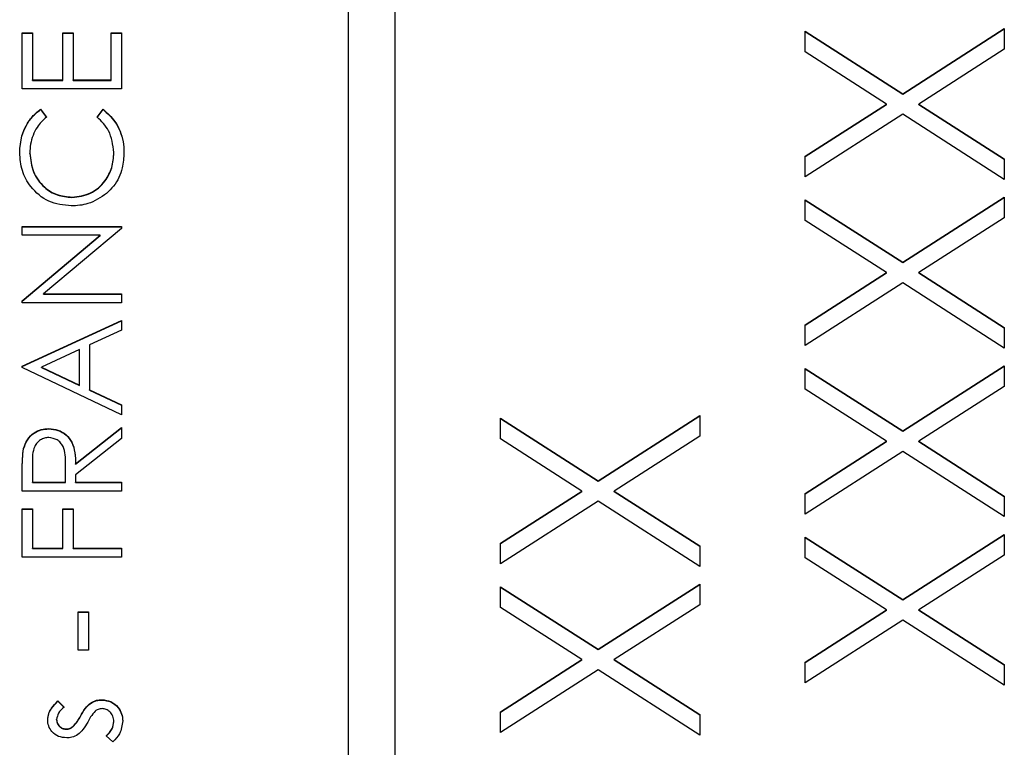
# Model space of a CAD drawing. Header units: millimetres. Extents: x 183 to 1403, y 24 to 1305.
# Tile 14 of 31: x 626 to 635, y 692 to 698. Entities that reach past the tile are written whole.
import ezdxf

# ---------------------------------------------------------------- set-up
doc = ezdxf.new("R2010")
doc.units = ezdxf.units.MM

msp = doc.modelspace()

# ---------------------------------------------------------------- linework, layer by layer
at = {"color": 7, "linetype": 'Continuous', "lineweight": 25}
for p, q in [((629.1817, 717.9922), (629.1817, 658.0169)), ((629.5817, 658.0169), (629.5817, 717.9922)), ((633.0817, 698.069), (633.9147, 697.5363)), ((633.0817, 697.893), (633.0817, 698.069)), ((633.9147, 697.5363), (634.7817, 698.0908)), ((633.9147, 697.5334), (634.7817, 698.0879)), ((634.7817, 698.0908), (634.7817, 697.9148)), ((626.4, 698.0544), (626.4869, 698.0544)), ((626.4, 697.577), (626.4, 698.0544)), ((626.4, 698.0516), (626.4869, 698.0516)), ((626.4869, 698.0544), (626.4869, 697.653)), ((626.7474, 698.0544), (626.8342, 698.0544)), ((626.7474, 697.653), (626.7474, 698.0544)), ((626.7474, 698.0516), (626.8342, 698.0516)), ((626.8342, 698.0544), (626.8342, 697.653)), ((627.1598, 698.0544), (627.2467, 698.0544)), ((627.1598, 697.653), (627.1598, 698.0544)), ((627.1598, 698.0516), (627.2467, 698.0516)), ((627.2467, 698.0544), (627.2467, 697.577)), ((633.0817, 698.0662), (633.9147, 697.5334)), ((634.7817, 697.9148), (634.0522, 697.4481)), ((633.7771, 697.4481), (633.0817, 697.893)), ((626.4869, 697.653), (626.7474, 697.653)), ((626.4869, 697.6501), (626.4869, 697.653)), ((626.4869, 697.6501), (626.7474, 697.6501)), ((626.7474, 697.6501), (626.7474, 697.653)), ((626.8342, 697.653), (627.1598, 697.653)), ((626.8342, 697.6501), (626.8342, 697.653)), ((626.8342, 697.6501), (627.1598, 697.6501)), ((627.1598, 697.6501), (627.1598, 697.653)), ((627.2467, 697.577), (626.4, 697.577)), ((633.9147, 697.5334), (633.9147, 697.5363)), ((626.5554, 697.4034), (626.6063, 697.3369)), ((626.5554, 697.4005), (626.5554, 697.4034)), ((626.5554, 697.4005), (626.6063, 697.3341)), ((627.0404, 697.3369), (627.0908, 697.4034)), ((627.0404, 697.3341), (627.0908, 697.4005)), ((627.0908, 697.4005), (627.0908, 697.4034)), ((633.0817, 697.0032), (633.7771, 697.4481)), ((633.0817, 697.0003), (633.7771, 697.4453)), ((633.7771, 697.4453), (633.7771, 697.4481)), ((634.0522, 697.4481), (634.7817, 696.9814)), ((634.0522, 697.4453), (634.0522, 697.4481)), ((634.0522, 697.4453), (634.7817, 696.9786)), ((633.9147, 697.3603), (633.0817, 696.8272)), ((634.7817, 696.8054), (633.9147, 697.3603)), ((626.4651, 697.0265), (626.4651, 697.0294)), ((627.1816, 697.0318), (627.1816, 697.0347)), ((633.0817, 696.8272), (633.0817, 697.0032)), ((634.7817, 696.9814), (634.7817, 696.8054)), ((626.8242, 696.6519), (626.8242, 696.6547)), ((633.9147, 696.0984), (634.7817, 696.6529)), ((633.9147, 696.0956), (634.7817, 696.6501)), ((634.7817, 696.6529), (634.7817, 696.4769)), ((633.0817, 696.6312), (633.9147, 696.0984)), ((633.0817, 696.4552), (633.0817, 696.6312)), ((633.0817, 696.6283), (633.9147, 696.0956)), ((634.7817, 696.4769), (634.0522, 696.0103)), ((626.4, 696.4052), (627.2467, 696.4052)), ((626.4, 696.3292), (626.4, 696.4052)), ((626.4, 696.4023), (627.2467, 696.4023)), ((627.2467, 696.3879), (626.5818, 695.8301)), ((627.2467, 696.4052), (627.2467, 696.3879)), ((633.7771, 696.0103), (633.0817, 696.4552)), ((627.0664, 696.3292), (626.4, 696.3292)), ((626.4, 695.7701), (627.0664, 696.3292)), ((626.4, 695.7672), (627.0664, 696.3264)), ((627.0664, 696.3264), (627.0664, 696.3292)), ((633.9147, 696.0956), (633.9147, 696.0984)), ((633.0817, 695.5653), (633.7771, 696.0103)), ((633.0817, 695.5625), (633.7771, 696.0074)), ((633.7771, 696.0074), (633.7771, 696.0103)), ((634.0522, 696.0103), (634.7817, 695.5436)), ((634.0522, 696.0074), (634.0522, 696.0103)), ((634.0522, 696.0074), (634.7817, 695.5407)), ((633.9147, 695.9224), (633.0817, 695.3894)), ((634.7817, 695.3676), (633.9147, 695.9224)), ((626.5818, 695.8301), (627.2467, 695.8301)), ((626.5818, 695.8273), (626.5818, 695.8301)), ((626.5818, 695.8273), (627.2467, 695.8273)), ((627.2467, 695.8301), (627.2467, 695.7542)), ((626.4, 695.7542), (626.4, 695.7701)), ((627.2467, 695.7542), (626.4, 695.7542)), ((626.4, 695.2117), (627.2467, 695.6023)), ((626.4, 695.2088), (627.2467, 695.5994)), ((627.2467, 695.6023), (627.2467, 695.5197)), ((633.0817, 695.3894), (633.0817, 695.5653)), ((627.2467, 695.5197), (626.9753, 695.3946)), ((634.7817, 695.5436), (634.7817, 695.3676)), ((626.9753, 695.3946), (626.9753, 695.0109)), ((626.8885, 695.3546), (626.565, 695.2054)), ((626.8885, 695.0521), (626.8885, 695.3546)), ((626.4, 695.2008), (626.4, 695.2117)), ((633.9147, 694.6605), (634.7817, 695.2151)), ((633.9147, 694.6577), (634.7817, 695.2122)), ((634.7817, 695.2151), (634.7817, 695.0391)), ((627.2467, 694.7993), (626.4, 695.2008)), ((626.565, 695.2054), (626.8885, 695.0521)), ((626.565, 695.2025), (626.565, 695.2054)), ((626.565, 695.2025), (626.8885, 695.0493)), ((633.0817, 695.1933), (633.9147, 694.6605)), ((633.0817, 695.0173), (633.0817, 695.1933)), ((633.0817, 695.1904), (633.9147, 694.6577)), ((626.8885, 695.0493), (626.8885, 695.0521)), ((626.9753, 695.0109), (627.2467, 694.8823)), ((626.9753, 695.0081), (626.9753, 695.0109)), ((626.9753, 695.0081), (627.2467, 694.8794)), ((633.7771, 694.5724), (633.0817, 695.0173)), ((634.7817, 695.0391), (634.0522, 694.5724)), ((627.2467, 694.8823), (627.2467, 694.7993)), ((631.3147, 694.2365), (632.1817, 694.791)), ((632.1817, 694.791), (632.1817, 694.615)), ((630.4817, 694.7692), (631.3147, 694.2365)), ((630.4817, 694.5932), (630.4817, 694.7692)), ((630.4817, 694.7664), (631.3147, 694.2336)), ((631.3147, 694.2336), (632.1817, 694.7882)), ((626.6264, 694.6771), (626.6264, 694.68)), ((626.8559, 694.3799), (627.2467, 694.6908)), ((626.8559, 694.3771), (627.2467, 694.688)), ((627.2467, 694.6908), (627.2467, 694.5969)), ((633.9147, 694.6577), (633.9147, 694.6605)), ((627.2467, 694.5969), (626.8559, 694.286)), ((631.1771, 694.1483), (630.4817, 694.5932)), ((632.1817, 694.615), (631.4522, 694.1483)), ((633.0817, 694.1275), (633.7771, 694.5724)), ((633.0817, 694.1246), (633.7771, 694.5695)), ((633.7771, 694.5695), (633.7771, 694.5724)), ((634.0522, 694.5724), (634.7817, 694.1057)), ((634.0522, 694.5695), (634.0522, 694.5724)), ((634.0522, 694.5695), (634.7817, 694.1028)), ((626.4115, 694.5066), (626.4115, 694.5094)), ((633.9147, 694.4846), (633.0817, 693.9515)), ((634.7817, 693.9297), (633.9147, 694.4846)), ((626.4869, 694.383), (626.4869, 694.2243)), ((626.7691, 694.2243), (626.7703, 694.3792)), ((626.7691, 694.2214), (626.7703, 694.3764)), ((626.7703, 694.3792), (626.7703, 694.3825)), ((626.7703, 694.3764), (626.7703, 694.3792)), ((626.8559, 694.3771), (626.8559, 694.3799)), ((626.4, 694.1483), (626.4, 694.3177)), ((626.4869, 694.2214), (626.4869, 694.2243)), ((626.4869, 694.2243), (626.7691, 694.2243)), ((626.4869, 694.2214), (626.7691, 694.2214)), ((626.7691, 694.2214), (626.7691, 694.2243)), ((626.8559, 694.286), (626.8559, 694.2243)), ((626.8559, 694.2243), (627.2467, 694.2243)), ((626.8559, 694.2214), (626.8559, 694.2243)), ((626.8559, 694.2214), (627.2467, 694.2214)), ((627.2467, 694.2243), (627.2467, 694.1483)), ((631.3147, 694.2336), (631.3147, 694.2365)), ((627.2467, 694.1483), (626.4, 694.1483)), ((630.4817, 693.7034), (631.1771, 694.1483)), ((630.4817, 693.7006), (631.1771, 694.1455)), ((631.1771, 694.1455), (631.1771, 694.1483)), ((631.4522, 694.1483), (632.1817, 693.6816)), ((631.4522, 694.1455), (631.4522, 694.1483)), ((631.4522, 694.1455), (632.1817, 693.6788)), ((633.0817, 693.9515), (633.0817, 694.1275)), ((631.3147, 694.0605), (630.4817, 693.5274)), ((632.1817, 693.5056), (631.3147, 694.0605)), ((634.7817, 694.1057), (634.7817, 693.9297)), ((626.4, 693.9964), (626.4869, 693.9964)), ((626.4, 693.5841), (626.4, 693.9964)), ((626.4, 693.9936), (626.4869, 693.9936)), ((626.4869, 693.9964), (626.4869, 693.6601)), ((626.7474, 693.9964), (626.8342, 693.9964)), ((626.7474, 693.6601), (626.7474, 693.9964)), ((626.7474, 693.9936), (626.8342, 693.9936)), ((626.8342, 693.9964), (626.8342, 693.6601)), ((630.4817, 693.5274), (630.4817, 693.7034)), ((633.0817, 693.7554), (633.9147, 693.2227)), ((633.0817, 693.5794), (633.0817, 693.7554)), ((633.0817, 693.7525), (633.9147, 693.2198)), ((633.9147, 693.2227), (634.7817, 693.7772)), ((633.9147, 693.2198), (634.7817, 693.7743)), ((634.7817, 693.7772), (634.7817, 693.6012)), ((626.4869, 693.6601), (626.7474, 693.6601)), ((626.4869, 693.6572), (626.4869, 693.6601)), ((626.4869, 693.6572), (626.7474, 693.6572)), ((626.7474, 693.6572), (626.7474, 693.6601)), ((626.8342, 693.6601), (627.2467, 693.6601)), ((626.8342, 693.6572), (626.8342, 693.6601)), ((626.8342, 693.6572), (627.2467, 693.6572)), ((627.2467, 693.6601), (627.2467, 693.5841)), ((632.1817, 693.6816), (632.1817, 693.5056)), ((627.2467, 693.5841), (626.4, 693.5841)), ((633.7771, 693.1345), (633.0817, 693.5794)), ((634.7817, 693.6012), (634.0522, 693.1345)), ((630.4817, 693.3314), (631.3147, 692.7986)), ((630.4817, 693.1554), (630.4817, 693.3314)), ((630.4817, 693.3285), (631.3147, 692.7958)), ((631.3147, 692.7986), (632.1817, 693.3531)), ((631.3147, 692.7958), (632.1817, 693.3503)), ((632.1817, 693.3531), (632.1817, 693.1772)), ((633.9147, 693.2198), (633.9147, 693.2227)), ((626.8776, 693.1176), (626.9645, 693.1176)), ((626.8776, 692.7921), (626.8776, 693.1176)), ((626.8776, 693.1147), (626.9645, 693.1147)), ((626.9645, 693.1176), (626.9645, 692.7921)), ((631.1771, 692.7105), (630.4817, 693.1554)), ((632.1817, 693.1772), (631.4522, 692.7105)), ((633.0817, 692.6896), (633.7771, 693.1345)), ((633.0817, 692.6867), (633.7771, 693.1316)), ((633.7771, 693.1316), (633.7771, 693.1345)), ((634.0522, 693.1345), (634.7817, 692.6678)), ((634.0522, 693.1316), (634.0522, 693.1345)), ((634.0522, 693.1316), (634.7817, 692.665)), ((633.9147, 693.0467), (633.0817, 692.5136)), ((634.7817, 692.4918), (633.9147, 693.0467)), ((626.9645, 692.7921), (626.8776, 692.7921)), ((631.3147, 692.7958), (631.3147, 692.7986)), ((630.4817, 692.2656), (631.1771, 692.7105)), ((630.4817, 692.2627), (631.1771, 692.7076)), ((631.1771, 692.7076), (631.1771, 692.7105)), ((631.4522, 692.7105), (632.1817, 692.2438)), ((631.4522, 692.7076), (631.4522, 692.7105)), ((631.4522, 692.7076), (632.1817, 692.2409)), ((631.3147, 692.6226), (630.4817, 692.0896)), ((632.1817, 692.0678), (631.3147, 692.6226)), ((633.0817, 692.5136), (633.0817, 692.6896)), ((634.7817, 692.6678), (634.7817, 692.4918)), ((626.7051, 692.358), (626.7582, 692.3065)), ((626.7051, 692.3552), (626.7051, 692.358)), ((626.7051, 692.3552), (626.7582, 692.3036)), ((627.0788, 692.366), (627.0788, 692.3689)), ((626.9831, 692.3372), (626.9831, 692.3401)), ((626.6931, 692.1968), (626.6931, 692.1997)), ((626.8963, 692.2258), (626.8963, 692.2287)), ((630.4817, 692.0896), (630.4817, 692.2656)), ((632.1817, 692.2438), (632.1817, 692.0678)), ((626.7764, 692.1165), (626.7764, 692.1193)), ((626.8325, 692.1375), (626.8325, 692.1404)), ((627.1816, 692.1809), (627.1816, 692.1838)), ((627.1738, 692.0108), (627.1164, 692.0612))]:
    msp.add_line(p, q, dxfattribs=at)
for points, knots in [([(626.3783, 697.0342), (626.3816, 697.0825), (626.387, 697.1623), (626.4308, 697.2648), (626.483, 697.3436), (626.5312, 697.3835), (626.5554, 697.4034)], [0, 0, 0, 0, 0.3396898, 0.5598397, 0.7799301, 1, 1, 1, 1]), ([(626.3783, 697.0313), (626.3816, 697.0797), (626.387, 697.1594), (626.4308, 697.262), (626.483, 697.3407), (626.5312, 697.3806), (626.5554, 697.4005)], [0, 0, 0, 0, 0.3396898, 0.5598397, 0.7799301, 1, 1, 1, 1]), ([(627.0908, 697.4034), (627.1269, 697.3711), (627.1864, 697.3179), (627.2374, 697.2188), (627.2643, 697.1287), (627.267, 697.0664), (627.2684, 697.0352)], [0, 0, 0, 0, 0.339341, 0.559515, 0.77972, 1, 1, 1, 1]), ([(627.0908, 697.4005), (627.1269, 697.3683), (627.1864, 697.315), (627.2374, 697.2159), (627.2643, 697.1258), (627.267, 697.0635), (627.2684, 697.0323)], [0, 0, 0, 0, 0.339341, 0.559515, 0.77972, 1, 1, 1, 1]), ([(626.6063, 697.3369), (626.5774, 697.3093), (626.5299, 697.2638), (626.4898, 697.1811), (626.4685, 697.1066), (626.4663, 697.0551), (626.4651, 697.0294)], [0, 0, 0, 0, 0.339327, 0.559466, 0.779727, 1, 1, 1, 1]), ([(627.1816, 697.0347), (627.1736, 697.1001), (627.1593, 697.2172), (627.0768, 697.3003), (627.0404, 697.3369)], [0, 0, 0, 0, 0.558772, 1, 1, 1, 1]), ([(626.8184, 696.5788), (626.7521, 696.5865), (626.6193, 696.602), (626.474, 696.7272), (626.3899, 696.8779), (626.3822, 696.982), (626.3783, 697.0342)], [0, 0, 0, 0, 0.279512, 0.55908, 0.779374, 1, 1, 1, 1]), ([(626.4651, 697.0294), (626.4713, 696.9754), (626.4837, 696.8673), (626.5756, 696.7413), (626.6964, 696.6663), (626.7816, 696.6586), (626.8242, 696.6547)], [0, 0, 0, 0, 0.279856, 0.559519, 0.779686, 1, 1, 1, 1]), ([(626.4651, 697.0265), (626.4713, 696.9725), (626.4837, 696.8644), (626.5756, 696.7384), (626.6964, 696.6634), (626.7816, 696.6557), (626.8242, 696.6519)], [0, 0, 0, 0, 0.279856, 0.559519, 0.779686, 1, 1, 1, 1]), ([(626.8242, 696.6547), (626.879, 696.6612), (626.9885, 696.6741), (627.1066, 696.7801), (627.1725, 696.9059), (627.1785, 696.9917), (627.1816, 697.0347)], [0, 0, 0, 0, 0.2794342, 0.5589213, 0.7792831, 1, 1, 1, 1]), ([(626.8242, 696.6519), (626.879, 696.6583), (626.9885, 696.6712), (627.1066, 696.7773), (627.1725, 696.903), (627.1785, 696.9888), (627.1816, 697.0318)], [0, 0, 0, 0, 0.279434, 0.558921, 0.779283, 1, 1, 1, 1]), ([(627.2684, 697.0352), (627.2659, 696.9906), (627.2618, 696.9173), (627.227, 696.8208), (627.1826, 696.746), (627.1411, 696.7061), (627.1203, 696.6861)], [0, 0, 0, 0, 0.3398376, 0.5599275, 0.7799589, 1, 1, 1, 1]), ([(627.1203, 696.6861), (627.069, 696.6511), (626.9773, 696.5885), (626.8671, 696.5817), (626.8184, 696.5788)], [0, 0, 0, 0, 0.559029, 1, 1, 1, 1]), ([(626.4115, 694.5094), (626.4204, 694.536), (626.438, 694.5891), (626.495, 694.645), (626.5607, 694.6758), (626.6045, 694.6786), (626.6264, 694.68)], [0, 0, 0, 0, 0.279797, 0.5595, 0.779626, 1, 1, 1, 1]), ([(626.4115, 694.5066), (626.4204, 694.5331), (626.438, 694.5862), (626.495, 694.6421), (626.5607, 694.6729), (626.6045, 694.6757), (626.6264, 694.6771)], [0, 0, 0, 0, 0.279797, 0.5595, 0.779626, 1, 1, 1, 1]), ([(626.6264, 694.68), (626.6532, 694.6778), (626.7067, 694.6733), (626.7779, 694.6315), (626.849, 694.5361), (626.8531, 694.4443), (626.8559, 694.3799)], [0, 0, 0, 0, 0.1871202, 0.3739789, 0.5609112, 1, 1, 1, 1]), ([(626.6264, 694.6771), (626.6532, 694.6749), (626.7067, 694.6705), (626.7779, 694.6286), (626.849, 694.5332), (626.8531, 694.4414), (626.8559, 694.3771)], [0, 0, 0, 0, 0.18712, 0.373979, 0.560911, 1, 1, 1, 1]), ([(626.6263, 694.604), (626.6139, 694.6031), (626.5891, 694.6013), (626.5553, 694.5845), (626.5266, 694.5607), (626.4852, 694.4979), (626.4861, 694.434), (626.4869, 694.383)], [0, 0, 0, 0, 0.125307, 0.250617, 0.375954, 0.501281, 1, 1, 1, 1]), ([(626.7703, 694.3792), (626.7701, 694.4312), (626.7699, 694.4963), (626.7286, 694.5604), (626.6897, 694.5941), (626.6516, 694.6001), (626.6263, 694.604)], [0, 0, 0, 0, 0.499827, 0.625498, 0.751208, 1, 1, 1, 1]), ([(626.4, 694.3177), (626.3999, 694.3537), (626.3997, 694.4178), (626.4079, 694.4815), (626.4115, 694.5094)], [0, 0, 0, 0, 0.56024, 1, 1, 1, 1]), ([(626.4, 694.3148), (626.3999, 694.3508), (626.3997, 694.415), (626.4079, 694.4786), (626.4115, 694.5066)], [0, 0, 0, 0, 0.56024, 1, 1, 1, 1]), ([(626.6171, 692.1997), (626.6191, 692.2171), (626.623, 692.2519), (626.6542, 692.307), (626.6858, 692.3387), (626.7051, 692.358)], [0, 0, 0, 0, 0.279553, 0.559703, 1, 1, 1, 1]), ([(626.6171, 692.1968), (626.6191, 692.2142), (626.623, 692.249), (626.6542, 692.3042), (626.6858, 692.3358), (626.7051, 692.3552)], [0, 0, 0, 0, 0.279553, 0.559703, 1, 1, 1, 1]), ([(626.9831, 692.3401), (626.9998, 692.3494), (627.0297, 692.3662), (627.0638, 692.3681), (627.0788, 692.3689)], [0, 0, 0, 0, 0.559466, 1, 1, 1, 1]), ([(626.9831, 692.3372), (626.9998, 692.3466), (627.0297, 692.3633), (627.0638, 692.3652), (627.0788, 692.366)], [0, 0, 0, 0, 0.559466, 1, 1, 1, 1]), ([(627.0788, 692.3689), (627.1054, 692.3658), (627.1587, 692.3597), (627.2177, 692.3104), (627.2526, 692.2504), (627.2559, 692.2086), (627.2575, 692.1877)], [0, 0, 0, 0, 0.279548, 0.559226, 0.779475, 1, 1, 1, 1]), ([(627.0788, 692.366), (627.1054, 692.3629), (627.1587, 692.3568), (627.2177, 692.3076), (627.2526, 692.2476), (627.2559, 692.2057), (627.2575, 692.1848)], [0, 0, 0, 0, 0.279548, 0.559226, 0.779475, 1, 1, 1, 1]), ([(626.7582, 692.3065), (626.7395, 692.2902), (626.7063, 692.2612), (626.6971, 692.2184), (626.6931, 692.1997)], [0, 0, 0, 0, 0.562045, 1, 1, 1, 1]), ([(626.8963, 692.2287), (626.9093, 692.2521), (626.9325, 692.2938), (626.9677, 692.3259), (626.9831, 692.3401)], [0, 0, 0, 0, 0.5606486, 1, 1, 1, 1]), ([(626.8963, 692.2258), (626.9093, 692.2492), (626.9325, 692.2909), (626.9677, 692.3231), (626.9831, 692.3372)], [0, 0, 0, 0, 0.560649, 1, 1, 1, 1]), ([(627.023, 692.2721), (627.0092, 692.2559), (626.9845, 692.2269), (626.967, 692.1932), (626.9592, 692.1783)], [0, 0, 0, 0, 0.5590744, 1, 1, 1, 1]), ([(627.082, 692.2929), (627.0699, 692.2918), (627.0484, 692.2898), (627.0307, 692.2775), (627.023, 692.2721)], [0, 0, 0, 0, 0.559603, 1, 1, 1, 1]), ([(627.1816, 692.1838), (627.18, 692.1991), (627.1769, 692.2299), (627.1509, 692.2653), (627.1182, 692.2889), (627.0941, 692.2916), (627.082, 692.2929)], [0, 0, 0, 0, 0.279988, 0.559745, 0.779963, 1, 1, 1, 1]), ([(626.7794, 692.0434), (626.7557, 692.0456), (626.7084, 692.0501), (626.6542, 692.0914), (626.6216, 692.1439), (626.6186, 692.1811), (626.6171, 692.1997)], [0, 0, 0, 0, 0.279936, 0.559437, 0.779611, 1, 1, 1, 1]), ([(626.6931, 692.1997), (626.6947, 692.1877), (626.6979, 692.1636), (626.7213, 692.138), (626.748, 692.1219), (626.7669, 692.1202), (626.7764, 692.1193)], [0, 0, 0, 0, 0.279313, 0.559072, 0.779518, 1, 1, 1, 1]), ([(626.6931, 692.1968), (626.6947, 692.1848), (626.6979, 692.1607), (626.7213, 692.1352), (626.748, 692.119), (626.7669, 692.1173), (626.7764, 692.1165)], [0, 0, 0, 0, 0.279313, 0.559072, 0.779518, 1, 1, 1, 1]), ([(626.8325, 692.1404), (626.8463, 692.1554), (626.8711, 692.1824), (626.8886, 692.2145), (626.8963, 692.2287)], [0, 0, 0, 0, 0.559018, 1, 1, 1, 1]), ([(626.8325, 692.1375), (626.8463, 692.1526), (626.8711, 692.1796), (626.8886, 692.2117), (626.8963, 692.2258)], [0, 0, 0, 0, 0.5590178, 1, 1, 1, 1]), ([(627.2575, 692.1877), (627.2526, 692.1493), (627.2438, 692.0806), (627.1952, 692.0322), (627.1738, 692.0108)], [0, 0, 0, 0, 0.559289, 1, 1, 1, 1]), ([(626.7764, 692.1193), (626.7878, 692.1207), (626.8083, 692.1232), (626.8251, 692.1351), (626.8325, 692.1404)], [0, 0, 0, 0, 0.559054, 1, 1, 1, 1]), ([(626.7764, 692.1165), (626.7878, 692.1179), (626.8083, 692.1203), (626.8251, 692.1322), (626.8325, 692.1375)], [0, 0, 0, 0, 0.559054, 1, 1, 1, 1]), ([(626.9592, 692.1783), (626.9466, 692.1558), (626.9242, 692.1156), (626.8898, 692.0851), (626.8747, 692.0717)], [0, 0, 0, 0, 0.560659, 1, 1, 1, 1]), ([(627.1164, 692.0612), (627.136, 692.0804), (627.171, 692.1147), (627.1783, 692.1627), (627.1816, 692.1838)], [0, 0, 0, 0, 0.560833, 1, 1, 1, 1]), ([(627.1164, 692.0583), (627.136, 692.0775), (627.171, 692.1118), (627.1783, 692.1598), (627.1816, 692.1809)], [0, 0, 0, 0, 0.560833, 1, 1, 1, 1]), ([(626.8747, 692.0717), (626.858, 692.0625), (626.8282, 692.0461), (626.7943, 692.0442), (626.7794, 692.0434)], [0, 0, 0, 0, 0.559587, 1, 1, 1, 1])]:
    msp.add_open_spline(points, degree=3, knots=knots, dxfattribs=at)

doc.saveas('drawing.dxf')
